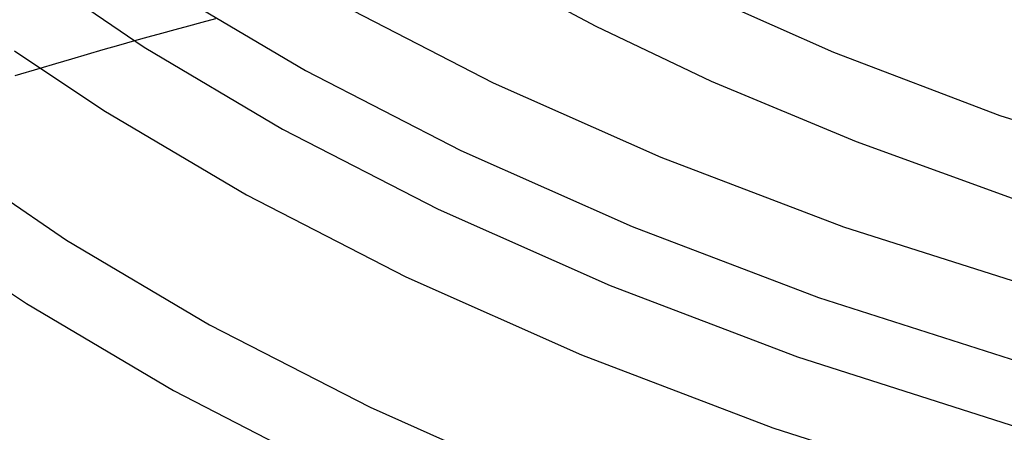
# Model space of a CAD drawing. Header units: millimetres. Extents: x -273 to 273, y -156 to 255.
# Tile 24 of 98: x -137 to -85, y 96 to 118. Entities that reach past the tile are written whole.
import ezdxf

# ---------------------------------------------------------------- set-up
doc = ezdxf.new("R2010")
doc.units = ezdxf.units.MM
doc.layers.add('HIDDEN', color=7, linetype='Continuous')
doc.layers.add('THICK', color=7, linetype='Continuous')

msp = doc.modelspace()

# ---------------------------------------------------------------- linework, layer by layer
at = {"layer": 'HIDDEN'}
for p, q in [((-130.888, 116.587), (-131.735, 116.347)), ((-132.578, 116.107), (-133.418, 115.866)), ((-131.735, 116.347), (-132.578, 116.107)), ((-134.254, 115.624), (-135.092, 115.378)), ((-133.418, 115.866), (-134.254, 115.624)), ((-135.092, 115.378), (-135.935, 115.129))]:
    msp.add_line(p, q, dxfattribs=at)
at = {"layer": 'THICK'}
for p, q in [((-137.007, 120.783), (-130.38, 116.262)), ((-111.978, 120.405), (-106.294, 117.379)), ((-129.186, 119.396), (-121.774, 115.008)), ((-101.742, 119.601), (-93.613, 115.995)), ((-119.841, 118.51), (-111.76, 114.36)), ((-126.568, 117.775), (-127.293, 117.579)), ((-128.738, 117.185), (-129.457, 116.986)), ((-128.017, 117.382), (-128.738, 117.185)), ((-127.293, 117.579), (-128.017, 117.382)), ((-106.294, 117.379), (-100.142, 114.451)), ((-130.173, 116.787), (-130.888, 116.587)), ((-129.457, 116.986), (-130.173, 116.787)), ((-137.281, 116.059), (-132.526, 112.886)), ((-130.38, 116.262), (-122.991, 111.887)), ((-93.613, 115.995), (-84.752, 112.622)), ((-135.935, 115.129), (-137.275, 114.729)), ((-121.774, 115.008), (-113.485, 110.751)), ((-100.142, 114.451), (-92.421, 111.228)), ((-111.76, 114.36), (-102.828, 110.397)), ((-132.526, 112.886), (-124.924, 108.385)), ((-84.752, 112.622), (-73.695, 109.092)), ((-122.991, 111.887), (-114.697, 107.628)), ((-92.421, 111.228), (-82.351, 107.579)), ((-141.342, 110.642), (-134.507, 105.979)), ((-113.485, 110.751), (-104.351, 106.699)), ((-102.828, 110.397), (-93.092, 106.691)), ((-124.924, 108.385), (-116.422, 104.019)), ((-114.697, 107.628), (-105.529, 103.561)), ((-104.351, 106.699), (-94.419, 102.917)), ((-93.092, 106.691), (-80.945, 102.813)), ((-141.555, 105.874), (-136.652, 102.603)), ((-134.507, 105.979), (-126.882, 101.465)), ((-116.422, 104.019), (-107.052, 99.862)), ((-105.529, 103.561), (-95.536, 99.756)), ((-94.419, 102.917), (-82.055, 98.97)), ((-136.652, 102.603), (-128.815, 97.963)), ((-126.882, 101.465), (-118.324, 97.07)), ((-107.052, 99.862), (-96.863, 95.983)), ((-95.536, 99.756), (-83.07, 95.777)), ((-128.815, 97.963), (-120.049, 93.461)), ((-118.324, 97.07), (-108.866, 92.874)), ((-96.863, 95.983), (-84.18, 91.934))]:
    msp.add_line(p, q, dxfattribs=at)

doc.saveas('drawing.dxf')
